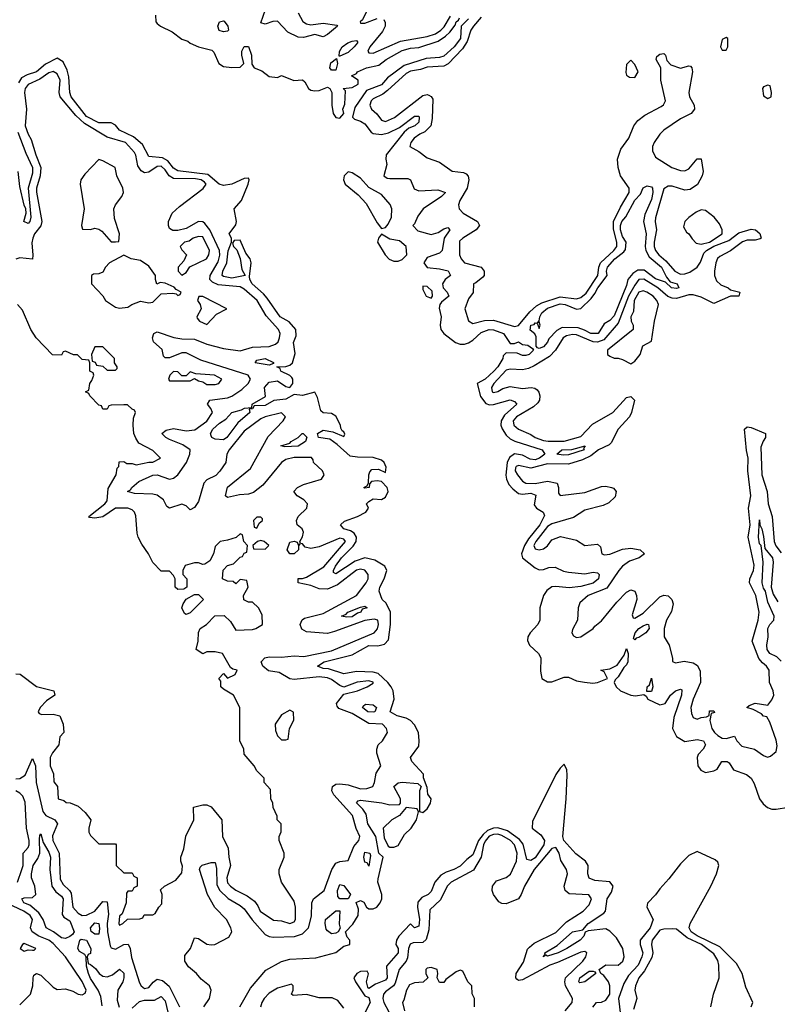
# Model space of a CAD drawing. Header units: inches. Extents: x 2601682 to 2755810, y 449311 to 584050.
# Tile 118 of 256: x 2663029 to 2666676, y 463762 to 468501. Entities that reach past the tile are written whole.
import ezdxf

# ---------------------------------------------------------------- set-up
doc = ezdxf.new("R2010")
doc.units = ezdxf.units.IN
doc.header["$MEASUREMENT"] = 0
doc.layers.add('C6466', color=7, linetype='Continuous')

msp = doc.modelspace()

# ---------------------------------------------------------------- linework, layer by layer
at = {"layer": 'C6466', "color": 2}
for points, elevation in [([(2663682, 468522), (2663684, 468490), (2663690, 468482.8), (2663706, 468470), (2663763.1, 468443.1), (2663810, 468408), (2663837.6, 468397.6), (2663850, 468388), (2663890, 468370.6), (2663954.4, 468354.4), (2663964, 468344), (2663988.2, 468290), (2664010, 468276.4), (2664049.4, 468270.6), (2664090, 468272), (2664108, 468290), (2664098, 468330), (2664098, 468350), (2664110, 468372), (2664130, 468372), (2664144.7, 468330), (2664146.4, 468286.4), (2664158, 468270), (2664195.2, 468255.2), (2664230, 468227.3), (2664270, 468222.8), (2664290, 468232), (2664348.3, 468208.3), (2664390, 468212), (2664402, 468202), (2664419.1, 468170), (2664430, 468161.6), (2664450, 468158), (2664470, 468160.7), (2664510, 468176), (2664522, 468170), (2664531.3, 468150), (2664531, 468090), (2664537.3, 468050), (2664550, 468031), (2664570, 468026.8), (2664588.7, 468050), (2664584, 468070), (2664594.6, 468094.6), (2664598, 468158), (2664586, 468170), (2664630, 468174), (2664658, 468190), (2664658, 468210), (2664626, 468230), (2664650, 468242), (2664655.3, 468250), (2664699, 468270), (2664757.4, 468282.6), (2664793.2, 468310), (2664870, 468352.6), (2664910, 468363.7), (2664950, 468366.4), (2665043, 468397), (2665078.8, 468421.2), (2665099.1, 468440.9), (2665125.3, 468474.7), (2665130, 468490.5), (2665141.5, 468498.5), (2665145.6, 468510)], 2), ([(2664370, 468534), (2664392.4, 468492.4), (2664410, 468480.7), (2664430, 468476.3), (2664490, 468483.8), (2664555.2, 468475.2), (2664558.8, 468470), (2664510, 468429.2), (2664490, 468419), (2664450, 468429), (2664394.6, 468414.6), (2664370, 468417.2), (2664320.2, 468440.2), (2664270, 468494), (2664247.7, 468492.3), (2664210, 468479), (2664190, 468486), (2664212.3, 468550)], 2), ([(2664703.7, 468550), (2664679, 468501), (2664668, 468490), (2664670, 468484.7), (2664690, 468483.8), (2664750, 468506)], 6), ([(2665190, 468505.1), (2665153.4, 468470), (2665151.3, 468410), (2665121.1, 468370), (2665070, 468325.7), (2665050, 468319.1), (2664985.9, 468314.1), (2664879.9, 468280.1), (2664799.6, 468220.4), (2664770, 468187.2), (2664699.1, 468160.9), (2664641.6, 468078.4), (2664631.1, 468031.1), (2664641.4, 468021.4), (2664670, 468012.7), (2664690, 468000.5), (2664720.2, 467960.2), (2664730, 467954), (2664770, 467948.4), (2664803.5, 467956.5), (2664857.5, 467982.5), (2664930, 468037.1), (2664950, 468036), (2664952.3, 468032.3), (2664950, 468007.3), (2664930.5, 467990), (2664901.5, 467978.5), (2664879.9, 467960.1), (2664793, 467850), (2664790.7, 467830), (2664796.8, 467803.2), (2664782, 467750), (2664798, 467738), (2664810, 467736), (2664896.7, 467736.7), (2664910.6, 467730), (2664927.5, 467687.5), (2664950, 467677.3), (2665041.4, 467681.4), (2665078, 467670), (2665058.8, 467650), (2664970.7, 467590), (2664944.7, 467555.3), (2664930, 467518), (2664922, 467510), (2664945.5, 467485.5), (2665010, 467466.8), (2665043.7, 467476.3), (2665070, 467494.8), (2665090, 467501), (2665098.8, 467490), (2665072.7, 467450), (2665062, 467390), (2665050, 467378), (2664990, 467356), (2664974.8, 467330), (2664990, 467307.7), (2665050, 467301.6), (2665091.9, 467291.9), (2665102.8, 467270), (2665077.3, 467250), (2665064, 467230), (2665066.8, 467210), (2665086.8, 467190), (2665094.8, 467170), (2665059.1, 467140.9), (2665050.7, 467130), (2665047.9, 467112.1), (2665057.1, 467070), (2665052.4, 467030), (2665056.4, 467010), (2665070.4, 466990), (2665126.6, 466946.6), (2665150, 466938.7), (2665170, 466938.7), (2665190, 466944.9), (2665210, 466958.7), (2665250, 466994.6), (2665289, 467010), (2665310, 467008.9), (2665358, 466990), (2665390, 466942), (2665410, 466942), (2665430, 466950.8), (2665450, 466938), (2665474.4, 466934.4), (2665498, 466918), (2665502, 466910), (2665482, 466890), (2665464.7, 466884.7), (2665450, 466884), (2665423.6, 466896.4), (2665370, 466898), (2665356.9, 466883.1), (2665354.8, 466870), (2665330.2, 466830), (2665311.4, 466808.6), (2665270, 466771.2), (2665230.7, 466749.3), (2665246.6, 466686.6), (2665273.5, 466653.5), (2665290, 466647.4), (2665310, 466648.9), (2665390, 466672), (2665410, 466664), (2665422, 466650), (2665362.3, 466597.7), (2665346.3, 466570), (2665344.9, 466550), (2665351.1, 466531.1), (2665370, 466501.6), (2665390, 466483.8), (2665412.6, 466472.6), (2665544, 466430), (2665557.3, 466410), (2665530.5, 466390), (2665510, 466382.5), (2665485.4, 466385.4), (2665450, 466405.1), (2665410, 466411.5), (2665386.5, 466393.5), (2665375.5, 466370), (2665369.1, 466309.1), (2665371.5, 466290), (2665383.8, 466263.8), (2665402.3, 466242.3), (2665430, 466221.1), (2665450, 466216.9), (2665490, 466222), (2665513, 466213), (2665505.1, 466165.1), (2665516, 466150), (2665548, 466130), (2665555.1, 466115.1), (2665533, 466070), (2665478.1, 466001.9), (2665458.8, 465970), (2665444.6, 465930), (2665448.5, 465910), (2665510, 465863), (2665530, 465853.4), (2665550, 465854), (2665575.6, 465864.4), (2665606, 465866), (2665646.7, 465846.7), (2665670, 465841.7), (2665750, 465834.3), (2665790, 465841.1), (2665810, 465838), (2665818, 465830), (2665815.8, 465810), (2665790, 465788.7), (2665730, 465772.2), (2665674.3, 465765.7), (2665610, 465773.6), (2665590, 465771.6), (2665566.4, 465753.6), (2665550.4, 465730), (2665532.7, 465670), (2665533, 465610), (2665522.4, 465590), (2665486, 465550), (2665474.3, 465530), (2665473.4, 465513.4), (2665482.4, 465490), (2665526, 465450), (2665537.1, 465430), (2665535.2, 465364.8), (2665543.1, 465330), (2665570, 465313.4), (2665590, 465313.7), (2665650, 465336), (2665670, 465336), (2665710, 465318.8), (2665748.4, 465311.6), (2665788.2, 465308.2), (2665810, 465311.3), (2665858, 465330), (2665842, 465362), (2665826, 465370), (2665870, 465376), (2665905.2, 465394.8), (2665938, 465442), (2665950, 465474), (2665958, 465450), (2665955.5, 465410), (2665950, 465395.3), (2665936.8, 465383.2), (2665910, 465338), (2665896, 465324), (2665891, 465310), (2665900.7, 465290), (2665920.7, 465270), (2665970, 465250.4), (2665993.1, 465246.9), (2666032.7, 465252.7), (2666044.7, 465244.7), (2666052, 465230), (2666110, 465202.8), (2666135.3, 465210), (2666161.2, 465250), (2666185.2, 465270), (2666210, 465278.8), (2666215.5, 465275.5), (2666214.4, 465250), (2666178, 465142), (2666171.8, 465090), (2666190, 465050.5), (2666230, 465027.3), (2666290, 465037.1), (2666321, 465030), (2666330.4, 465010), (2666319.1, 464990), (2666295.3, 464964.7), (2666290.3, 464949.7), (2666293.4, 464910), (2666308.1, 464888.1), (2666330, 464877.6), (2666370, 464886), (2666386.3, 464893.7), (2666409, 464930), (2666434, 464930), (2666443.6, 464923.6), (2666464.7, 464890), (2666528.2, 464868.2), (2666550, 464850.8), (2666564.7, 464824.7), (2666590, 464750.5), (2666607, 464727), (2666628.4, 464708.4), (2666650, 464701.5), (2666670, 464701.5), (2666729.7, 464710.3)], 2), ([(2664782, 468502), (2664787.7, 468487.7), (2664788, 468470), (2664776, 468444), (2664714, 468370), (2664704, 468350), (2664710, 468341), (2664730, 468339.1), (2664862.2, 468397.8), (2664990, 468420.7), (2665030, 468433.6), (2665056.8, 468450), (2665072.6, 468467.4), (2665102, 468518)], 6), ([(2665250, 468513.7), (2665213.4, 468470), (2665200.7, 468450), (2665183.4, 468396.7), (2665160, 468360), (2665091.1, 468288.9), (2665070, 468276.8), (2664990, 468272.9), (2664958.6, 468261.4), (2664910, 468252.5), (2664890, 468241.5), (2664799.8, 468160.2), (2664776.9, 468143.1), (2664730, 468120.5), (2664721.1, 468110), (2664714.9, 468090), (2664722.8, 468070), (2664748.1, 468048.1), (2664770, 468018), (2664790, 468010.8), (2664832.7, 468030), (2664970, 468135.5), (2664990, 468140.5), (2664998, 468138), (2665010, 468130.8), (2665017.7, 468117.7), (2665015.1, 468024.9), (2665008.5, 467990), (2664979.1, 467960.9), (2664954.8, 467950), (2664927.7, 467930), (2664911, 467910), (2664906.8, 467890), (2664950, 467866.8), (2664990, 467836), (2665050, 467816), (2665110, 467771.3), (2665164.9, 467764.9), (2665178.5, 467758.5), (2665187.5, 467747.5), (2665190.8, 467730), (2665183.1, 467690), (2665148.4, 467630), (2665142, 467610), (2665144, 467590), (2665164, 467570), (2665232, 467530), (2665242, 467510), (2665226, 467490), (2665162.8, 467450), (2665145.8, 467434.2), (2665145.5, 467370), (2665154, 467350), (2665170, 467330.8), (2665250.5, 467310.5), (2665264.7, 467290), (2665264.7, 467270), (2665258, 467262), (2665225.4, 467234.6), (2665214, 467230), (2665211.6, 467188.4), (2665190, 467158), (2665171, 467110), (2665190, 467052), (2665210, 467038.8), (2665266.2, 467053.8), (2665310, 467054), (2665410, 467024.9), (2665430, 467028.9), (2665484.8, 467095.2), (2665516.9, 467123.1), (2665542, 467138), (2665630, 467166.8), (2665710, 467156.9), (2665730, 467163.5), (2665755.8, 467184.2), (2665812.4, 467270), (2665816.2, 467310), (2665824.8, 467330), (2665888.7, 467390), (2665903.1, 467410), (2665904, 467430), (2665887.2, 467492.8), (2665887.2, 467530), (2665920.6, 467599.4), (2665963.1, 467670), (2665962.7, 467690), (2665921, 467750), (2665909.8, 467789.8), (2665907.1, 467830), (2665922.2, 467877.8), (2665961.1, 467930), (2665985.4, 467990), (2666004.6, 468015.4), (2666038.8, 468041.2), (2666117.4, 468082.6), (2666128.5, 468091.5), (2666137.4, 468110), (2666114.7, 468210), (2666115.1, 468270), (2666092.7, 468310), (2666096, 468324), (2666110, 468335.5), (2666130, 468338.8), (2666137.3, 468330), (2666143.8, 468303.8), (2666163.4, 468283.4), (2666210, 468267.7), (2666250, 468278.8), (2666258, 468278), (2666264.7, 468270), (2666266.8, 468250), (2666250.4, 468150), (2666252.4, 468130), (2666274.9, 468090), (2666277.1, 468070), (2666260.7, 468050), (2666210, 468024.2), (2666130, 467969.7), (2666110.3, 467950), (2666083.1, 467910), (2666074.4, 467890), (2666074.4, 467870), (2666090, 467839.1), (2666168, 467790), (2666210, 467774.6), (2666230, 467773.7), (2666250, 467782.4), (2666290, 467831.3), (2666310, 467832), (2666318.7, 467770), (2666314.9, 467750), (2666292.1, 467707.9), (2666256.5, 467683.5), (2666230, 467680.5), (2666170, 467699.2), (2666150, 467699.2), (2666130, 467687.3), (2666090, 467548), (2666087.4, 467530), (2666094.9, 467490), (2666082.3, 467430), (2666082.6, 467410), (2666089.2, 467390), (2666105.2, 467370), (2666140, 467340), (2666182, 467290), (2666210, 467276.9), (2666230, 467277.6), (2666254.9, 467285.1), (2666289.7, 467310), (2666305.8, 467334.2), (2666322.7, 467377.3), (2666334.3, 467390), (2666370, 467411.6), (2666442.2, 467437.8), (2666490, 467475.3), (2666550, 467492.7), (2666571.3, 467490), (2666592.4, 467472.4), (2666597.3, 467450), (2666593.7, 467446.3), (2666570, 467440.5), (2666530, 467439.7), (2666508.8, 467431.2), (2666450, 467388), (2666398.6, 467361.4), (2666387.8, 467352.2), (2666379.2, 467330), (2666373, 467290), (2666374.2, 467270), (2666383.8, 467243.8), (2666404.6, 467224.6), (2666439.1, 467210), (2666450, 467200.5), (2666496, 467190), (2666491, 467170), (2666450, 467169.6), (2666370, 467135.1), (2666310, 467165.7), (2666270, 467176.4), (2666250, 467176.1), (2666190, 467159.2), (2666170, 467160.3), (2666149.2, 467169.2), (2666100.4, 467210), (2666032.8, 467252.8), (2666010, 467249.8), (2665990, 467224), (2665959.1, 467170), (2665910, 467039.7), (2665840.1, 466959.9), (2665810, 466948.9), (2665790, 466950.6), (2665710, 466983.4), (2665690, 466985), (2665661, 466979.1), (2665645.2, 466970), (2665608.9, 466910), (2665579.6, 466880.4), (2665505.8, 466834.2), (2665478, 466822), (2665450, 466815.4), (2665390, 466819.1), (2665370, 466813.5), (2665310.7, 466750), (2665299.3, 466730), (2665302.8, 466710), (2665310, 466706.7), (2665330, 466710.7), (2665354.9, 466725.1), (2665390, 466735.8), (2665450, 466726.4), (2665490.7, 466730.7), (2665507.9, 466727.9), (2665519.3, 466719.3), (2665528.2, 466708.2), (2665533.4, 466690), (2665530.5, 466670), (2665523.1, 466656.9), (2665502.7, 466637.2), (2665420.4, 466590), (2665404.9, 466570), (2665408.2, 466550), (2665430, 466530.5), (2665490, 466503.8), (2665510.7, 466490), (2665550, 466475.6), (2665572.5, 466472.5), (2665650, 466472.3), (2665730, 466494.3), (2665785.7, 466554.3), (2665884.5, 466610), (2665950, 466683), (2665970, 466687.7), (2665987.7, 466670), (2665973.7, 466610), (2665964.4, 466590), (2665910.4, 466530), (2665876.3, 466463.7), (2665865.7, 466454.3), (2665814.9, 466430), (2665778.3, 466401.7), (2665738, 466382), (2665670, 466361.5), (2665570, 466363.8), (2665490, 466343.1), (2665430, 466355.6), (2665418.8, 466350), (2665416.3, 466343.7), (2665413.4, 466330), (2665425.5, 466310), (2665450, 466279.1), (2665466, 466270), (2665510, 466268.1), (2665570, 466279), (2665616, 466270), (2665623, 466250), (2665622, 466222), (2665630.8, 466210.8), (2665750, 466226), (2665830, 466254.9), (2665850, 466256), (2665878, 466250), (2665886.6, 466246.6), (2665900.7, 466230), (2665895.6, 466204.4), (2665864.6, 466175.4), (2665837, 466163), (2665750, 466139.5), (2665694.8, 466105.2), (2665590, 466075.1), (2665570, 466062), (2665512.7, 465990), (2665504.2, 465970), (2665510, 465954.8), (2665530, 465948.5), (2665550, 465954.9), (2665570, 465968.2), (2665590, 465997.1), (2665632.7, 466012.7), (2665710, 465996), (2665750, 465970.7), (2665810, 465977.3), (2665824.5, 465964.5), (2665830.7, 465930.7), (2665844.7, 465924.7), (2665870, 465928.5), (2665930, 465951.8), (2665970, 465957.4), (2666016, 465950), (2666036, 465930), (2666011.3, 465910), (2665964.8, 465895.2), (2665930.4, 465870), (2665912.4, 465850), (2665855.4, 465764.6), (2665766, 465730), (2665725.8, 465694.2), (2665717.3, 465670), (2665714, 465610), (2665690, 465566), (2665687.3, 465550), (2665694.8, 465534.8), (2665710, 465527.3), (2665730, 465531), (2665788.7, 465570), (2665797.5, 465582.5), (2665830, 465607.7), (2665902.6, 465697.4), (2665950, 465745.5), (2665970, 465757.3), (2665990, 465751), (2665998, 465730), (2665999.3, 465710), (2665976.9, 465636.9), (2665981.4, 465621.4), (2665990, 465620.7), (2666030, 465643.7), (2666110, 465723.1), (2666130, 465730.5), (2666150, 465728.2), (2666168.2, 465710), (2666174.4, 465690), (2666166.9, 465653.1), (2666143.1, 465610), (2666130.9, 465570.9), (2666130.9, 465530.9), (2666156, 465490), (2666172, 465428), (2666172, 465412), (2666186, 465406), (2666227.2, 465412.8), (2666270, 465404.9), (2666292.4, 465392.4), (2666304.8, 465364.8), (2666306.4, 465310), (2666270.4, 465230), (2666260.3, 465190), (2666262, 465162), (2666270, 465142), (2666290, 465134.8), (2666310, 465142.8), (2666335.3, 465144.7), (2666348, 465152), (2666350, 465174), (2666370, 465174), (2666374, 465166), (2666358, 465162), (2666351.6, 465128.4), (2666361.3, 465090), (2666373, 465070), (2666390, 465054.9), (2666410, 465042.4), (2666430, 465040.5), (2666470, 465052), (2666480.7, 465030), (2666504.7, 465004.7), (2666566, 464990), (2666610, 464958.8), (2666628, 464952), (2666643.1, 464956.9), (2666670, 464978), (2666674.9, 465005.1), (2666670, 465033.2), (2666639.5, 465119.5), (2666624.7, 465144.7), (2666610, 465149.2), (2666600.2, 465160.2), (2666560.2, 465180.2), (2666528.7, 465190), (2666540.4, 465199.6), (2666570, 465211), (2666630, 465202), (2666650, 465226.8), (2666658.3, 465250), (2666656.4, 465270), (2666638.9, 465310), (2666636.9, 465370), (2666623.7, 465390), (2666604.6, 465404.6), (2666586.6, 465426.6), (2666554, 465510), (2666583.6, 465610), (2666587.8, 465650), (2666572, 465730), (2666542.6, 465790), (2666544, 465810), (2666561, 465850), (2666564.9, 465875.1), (2666535.1, 466010), (2666544.8, 466070), (2666537.3, 466150), (2666547.7, 466210), (2666534, 466330), (2666535.8, 466390), (2666527.7, 466427.7), (2666517.2, 466530), (2666530, 466540.7), (2666550, 466538), (2666618.8, 466510), (2666619.1, 466490), (2666607, 466473), (2666595.8, 466444.2), (2666601.1, 466310), (2666626.5, 466230), (2666631.6, 466170), (2666651.7, 466110), (2666660.2, 465990), (2666668.6, 465968.6), (2666694.8, 465934.8)], 6), ([(2664089, 463750), (2664140.5, 463839.5), (2664213.3, 463926.7), (2664290, 463968), (2664330, 463979.1), (2664454.5, 463985.5), (2664550, 464011), (2664590, 464041), (2664618, 464050), (2664618, 464070), (2664604.7, 464084.7), (2664598, 464110), (2664632.7, 464147.3), (2664659, 464190), (2664660.4, 464220.4), (2664648, 464252), (2664670, 464262), (2664686, 464254), (2664698, 464230), (2664710, 464221), (2664730, 464221), (2664748, 464230), (2664764, 464250), (2664772.7, 464270), (2664772.7, 464290), (2664753.2, 464350), (2664754, 464366), (2664778, 464470), (2664758, 464490), (2664743.7, 464570), (2664705.1, 464630), (2664696.6, 464676.6), (2664680.5, 464700.5), (2664650, 464732), (2664659, 464741), (2664670, 464744), (2664771.5, 464731.5), (2664810, 464721.6), (2664856.5, 464723.5), (2664862, 464730), (2664862.7, 464750), (2664829.6, 464810), (2664850, 464827.3), (2664869.7, 464830.3), (2664944.7, 464824.7), (2664962, 464810), (2664954, 464790), (2664954, 464690), (2664970, 464684.7), (2664990, 464702.8), (2665006, 464730), (2665009, 464750), (2664994, 464774), (2664990, 464806), (2664972.5, 464852.5), (2664972, 464870), (2664916, 464930), (2664909.6, 464950), (2664950, 465004.7), (2664952.6, 465030), (2664948.5, 465070), (2664930, 465107.3), (2664910, 465127.8), (2664890, 465139.7), (2664845.2, 465150), (2664812.7, 465170), (2664831.5, 465230), (2664826, 465270), (2664816.9, 465290), (2664800.5, 465310), (2664754.1, 465354.1), (2664730, 465361.1), (2664650, 465364), (2664590, 465352), (2664515.8, 465375.8), (2664490, 465377.6), (2664462, 465390), (2664494, 465410), (2664630, 465444), (2664710, 465488.4), (2664752.6, 465487.4), (2664784.4, 465495.6), (2664803.6, 465516.4), (2664813.7, 465590), (2664814, 465650), (2664793.1, 465693.1), (2664774, 465710), (2664759, 465750), (2664762.7, 465770), (2664782.9, 465810), (2664796.2, 465850), (2664786.6, 465870), (2664738.8, 465898.8), (2664690, 465911.3), (2664644.5, 465895.5), (2664550, 465833.2), (2664540.1, 465840.1), (2664539.5, 465850), (2664548.4, 465870), (2664578.3, 465910), (2664633.6, 465966.4), (2664648.5, 465990), (2664649.7, 466010), (2664638.4, 466030), (2664620.6, 466040.6), (2664588.7, 466050), (2664574, 466070), (2664592.3, 466087.7), (2664655.3, 466110), (2664695.3, 466130), (2664708, 466150), (2664698, 466170), (2664710, 466182), (2664730, 466194), (2664770, 466191.3), (2664790, 466202), (2664802, 466230), (2664798, 466250), (2664770, 466278), (2664750, 466282), (2664722, 466278), (2664712.7, 466267.3), (2664711.1, 466248.9), (2664690, 466246), (2664686, 466250), (2664702, 466258), (2664708.4, 466271.6), (2664709.1, 466310.9), (2664714.6, 466325.4), (2664724.7, 466335.3), (2664756.9, 466336.9), (2664790, 466322), (2664793.2, 466346.8), (2664784, 466370), (2664770, 466381.2), (2664730, 466394.5), (2664654.6, 466394.6), (2664620.4, 466400.4), (2664556.5, 466456.5), (2664521.2, 466481.2), (2664468, 466490), (2664462, 466510), (2664490, 466526), (2664536.9, 466516.9), (2664590, 466494), (2664594.6, 466505.4), (2664590, 466518), (2664582, 466522), (2664574.6, 466534.6), (2664573.2, 466550), (2664550, 466592.7), (2664530, 466605.2), (2664490, 466608), (2664479, 466619), (2664462, 466682), (2664450, 466708), (2664390, 466692), (2664350, 466697.2), (2664310, 466674.5), (2664252.1, 466667.9), (2664210, 466644.5), (2664158, 466642), (2664150, 466628.7), (2664134, 466626), (2664136, 466610), (2664079.3, 466560.7), (2664026.8, 466490), (2664010, 466478), (2663970, 466481.6), (2663953.2, 466490), (2663950, 466498), (2663947.8, 466510), (2663958.4, 466530), (2663990, 466558.4), (2664021.6, 466578.4), (2664050, 466610.5), (2664097.2, 466622.8), (2664111.3, 466631.3), (2664146, 466634), (2664148, 466650), (2664212.9, 466687.1), (2664206.6, 466730), (2664230, 466756), (2664270, 466762), (2664310, 466736), (2664330, 466731.3), (2664344, 466750), (2664344, 466770), (2664339.3, 466779.3), (2664330, 466788.7), (2664286, 466810), (2664282, 466822), (2664266, 466830), (2664310, 466831.3), (2664330, 466838), (2664342, 466850), (2664354.6, 466894.6), (2664347.2, 466947.2), (2664360.1, 466979.9), (2664357.6, 467010), (2664326.5, 467046.5), (2664282.9, 467070), (2664220.6, 467160.6), (2664202.2, 467182.2), (2664147.3, 467230), (2664137.2, 467250), (2664135.3, 467264.7), (2664143.7, 467330), (2664138, 467350), (2664118, 467378), (2664090, 467439), (2664062, 467438), (2664054, 467426), (2664058, 467410), (2664073.7, 467393.7), (2664090.8, 467350.8), (2664098, 467298), (2664114, 467270), (2664050, 467256.9), (2664010, 467264.7), (2664002.9, 467270), (2664006.6, 467290), (2664025.7, 467330), (2664032.3, 467387.7), (2664048, 467430), (2664048, 467450), (2664038, 467470), (2664070, 467514), (2664072.7, 467530), (2664061.2, 467590), (2664096.2, 467630), (2664128.7, 467708.7), (2664133.2, 467730), (2664130, 467738), (2664110, 467737.2), (2664050, 467709.4), (2664010, 467703.7), (2663989.7, 467709.7), (2663935.4, 467755.4), (2663790, 467774), (2663770, 467786.9), (2663741.6, 467821.6), (2663716, 467836), (2663650, 467842.7), (2663620.9, 467900.9), (2663577.4, 467937.4), (2663509.3, 467970), (2663490, 467992.7), (2663470, 468005.2), (2663410, 468005.1), (2663350, 468035.1), (2663276.9, 468130), (2663269.8, 468150), (2663266.2, 468226.2), (2663257.4, 468257.4), (2663238, 468298), (2663210, 468315.1), (2663153.5, 468286.5), (2663110, 468249.8), (2663064.2, 468235.8), (2663038.3, 468221.7), (2663023, 468197)], 2), ([(2663915.8, 463750), (2663942, 463790), (2663951.1, 463830), (2663942.9, 463850), (2663902.4, 463882.4), (2663880.5, 463910), (2663842, 463942), (2663824.7, 463970), (2663824, 463996), (2663851.6, 464030), (2663870, 464081), (2663890, 464078), (2663930, 464052), (2663950, 464047.8), (2663968, 464050), (2664035.8, 464084.2), (2664049.6, 464110), (2664045.4, 464130), (2664024, 464170), (2663967.6, 464227.6), (2663932.6, 464290), (2663894.5, 464410), (2663898, 464422), (2663907.7, 464432.3), (2663950, 464444.9), (2663970, 464444.7), (2663975.8, 464415.8), (2663978.2, 464338.2), (2663991, 464311), (2664031.7, 464271.7), (2664090, 464237.8), (2664110, 464221.1), (2664148.3, 464168.3), (2664210, 464098), (2664230, 464087.6), (2664250, 464084.4), (2664352.1, 464087.9), (2664390, 464100.3), (2664419.7, 464130), (2664434.1, 464185.9), (2664434.7, 464250), (2664442.9, 464270), (2664495.1, 464310), (2664531.2, 464410), (2664550, 464440.5), (2664570, 464448.5), (2664610, 464454), (2664638, 464522), (2664662, 464550), (2664667, 464570), (2664648.2, 464608.2), (2664631.3, 464670), (2664540.7, 464770), (2664531.8, 464790), (2664535.1, 464810), (2664550, 464821.6), (2664570, 464823.7), (2664610, 464817.4), (2664670, 464799.5), (2664699.3, 464800.7), (2664728.7, 464810), (2664737.2, 464830), (2664745.6, 464874.4), (2664768, 464910), (2664748.7, 464970), (2664748.7, 464990), (2664755.3, 465010), (2664775.3, 465030), (2664799, 465070), (2664794, 465090), (2664775.3, 465110), (2664710, 465112.6), (2664630, 465161.5), (2664565.6, 465185.6), (2664556.5, 465196.5), (2664553.2, 465210), (2664590, 465254.8), (2664655.3, 465270), (2664702, 465290), (2664730, 465306.8), (2664730, 465312), (2664710, 465318), (2664653.1, 465313.1), (2664590, 465289), (2664570, 465295.6), (2664530, 465325.4), (2664510, 465333.6), (2664470, 465338.4), (2664350, 465325.7), (2664330, 465328.2), (2664278.3, 465358.3), (2664226.4, 465366.4), (2664198.7, 465390), (2664191.8, 465410), (2664209.2, 465430), (2664230, 465434.9), (2664290, 465433.1), (2664350, 465439.6), (2664396.3, 465436.3), (2664530, 465462.6), (2664735.1, 465550), (2664751, 465569), (2664755.6, 465590), (2664752.3, 465610), (2664735.1, 465615.1), (2664690, 465609.7), (2664544.4, 465555.5), (2664510, 465547.2), (2664410, 465554.3), (2664387.3, 465567.3), (2664378.4, 465590), (2664387.9, 465612.1), (2664399.3, 465620.7), (2664490, 465642.8), (2664649.6, 465730), (2664696.3, 465790), (2664705.6, 465810), (2664707, 465830), (2664690, 465851.6), (2664670, 465856.9), (2664650, 465852.1), (2664559.1, 465780.9), (2664510, 465760.4), (2664470, 465761.7), (2664430, 465778.4), (2664369.3, 465790), (2664370, 465810.7), (2664390, 465810.8), (2664410, 465817.3), (2664493.3, 465866.7), (2664597.4, 465990), (2664590, 466000.7), (2664570, 466005.4), (2664470, 465964.2), (2664430, 465955.4), (2664402.4, 465962.4), (2664390, 465978), (2664380.4, 465980.4), (2664378, 465990), (2664390, 466012), (2664394.8, 466034.8), (2664388.7, 466050), (2664364, 466070), (2664360.7, 466090), (2664369.6, 466110), (2664411.5, 466150), (2664414.7, 466170), (2664396.2, 466190), (2664364, 466210), (2664349.3, 466230), (2664366.6, 466250), (2664395.5, 466264.5), (2664481.2, 466290), (2664494.5, 466310), (2664486, 466330), (2664444, 466370), (2664442, 466382), (2664433.6, 466393.6), (2664350, 466394.5), (2664310, 466384), (2664288.9, 466370), (2664199.6, 466260.4), (2664154.6, 466225.4), (2664130, 466217.2), (2664086.7, 466213.3), (2664030, 466200.9), (2664019.3, 466210), (2664029.8, 466250.2), (2664139.3, 466340.7), (2664225.8, 466494.2), (2664297.2, 466570), (2664309, 466590), (2664290, 466609), (2664211.3, 466590), (2664190, 466580.5), (2664110, 466520.5), (2664037.6, 466430), (2664025.5, 466410), (2664021.6, 466370), (2663992.1, 466327.9), (2663973, 466307), (2663930, 466286.6), (2663915.6, 466270), (2663890, 466181.2), (2663870, 466152.7), (2663850, 466142), (2663830, 466161.2), (2663810, 466169.4), (2663749.4, 466149.4), (2663737.5, 466157.5), (2663721.3, 466190), (2663690, 466212.4), (2663670, 466217.7), (2663581.2, 466221.2), (2663548.7, 466230), (2663562, 466238), (2663569.2, 466250), (2663601.8, 466278.2), (2663670, 466308.9), (2663691, 466310), (2663750, 466290.2), (2663770, 466294.9), (2663789.7, 466310), (2663832.4, 466370), (2663848, 466410), (2663849.4, 466430), (2663814.5, 466454.5), (2663750, 466479.6), (2663732.7, 466490), (2663714, 466510), (2663734.5, 466525.5), (2663770, 466533.7), (2663830, 466522.6), (2663872.7, 466527.3), (2663930, 466568.7), (2663957, 466610), (2663949.6, 466629.6), (2663933.2, 466650), (2663944, 466670), (2664030, 466681.1), (2664050, 466688.8), (2664098.6, 466721.4), (2664129.5, 466750), (2664139.5, 466770), (2664129, 466790), (2663901.5, 466861.5), (2663830, 466896.8), (2663810, 466896.8), (2663750, 466873.3), (2663730, 466873.2), (2663721.2, 466881.2), (2663714.3, 466914.3), (2663672.3, 466950), (2663667.6, 466970), (2663674, 466990), (2663690, 466999.1), (2663771.3, 466971.3), (2663810, 466964.4), (2663870, 466963.6), (2663930, 466939.6), (2664010, 466918.8), (2664090, 466907.6), (2664150, 466924.2), (2664230, 466927.6), (2664260.1, 466939.9), (2664273.6, 466950), (2664279.6, 466970), (2664282, 466990), (2664274.5, 467010), (2664215.8, 467075.8), (2664172.4, 467150), (2664110, 467203.5), (2664090, 467215.5), (2663985.1, 467225.1), (2663957.3, 467237.3), (2663944.2, 467250), (2663945.7, 467270), (2663984.5, 467335.5), (2663992, 467368), (2663991.5, 467390), (2663944.8, 467490), (2663920.6, 467520.6), (2663910, 467528), (2663890, 467529.7), (2663830, 467495.3), (2663790, 467485.7), (2663766.3, 467486.3), (2663750, 467495.3), (2663745.1, 467510), (2663746, 467530), (2663763.5, 467570), (2663797.5, 467602.5), (2663912.3, 467687.7), (2663927.1, 467710), (2663919.1, 467719.1), (2663902.7, 467730), (2663874.9, 467734.9), (2663770, 467736.8), (2663748.8, 467748.8), (2663730, 467777.6), (2663710, 467796.4), (2663690, 467794.7), (2663650, 467766.3), (2663630, 467764.2), (2663613.3, 467773.3), (2663597.6, 467797.6), (2663588.5, 467848.4), (2663581.8, 467861.8), (2663538.7, 467910), (2663450, 467935.6), (2663341.2, 468001.2), (2663299.4, 468039.4), (2663223.7, 468130), (2663219.6, 468150), (2663223.1, 468210), (2663210, 468240.7), (2663190, 468252.1), (2663170, 468245.4), (2663125.7, 468214.3), (2663070, 468189.6), (2663055.6, 468170), (2663052.9, 468150), (2663061.5, 468070), (2663056.1, 467990), (2663069.1, 467950), (2663084.2, 467924.2), (2663106.2, 467850), (2663130.3, 467790), (2663127.3, 467750), (2663109.3, 467690), (2663109.3, 467670.7), (2663136, 467530), (2663131.3, 467508.7), (2663100.3, 467470), (2663091.7, 467450), (2663087.4, 467427.4), (2663092.4, 467367.6), (2663090, 467349), (2663030, 467355.1), (2663010, 467347.8)], 6), ([(2663020.2, 467960.2), (2663058.2, 467858.2), (2663091.1, 467790), (2663090, 467762), (2663070.2, 467690), (2663082, 467550), (2663078, 467530), (2663070, 467519.3), (2663049.7, 467529.7), (2663060.9, 467570), (2663059.3, 467590), (2663050, 467608.7), (2663030, 467698), (2663021.1, 467770)], 2), ([(2663010, 465352), (2663030.9, 465350.9), (2663110, 465291.3), (2663194, 465270), (2663198, 465250), (2663157.3, 465222.7), (2663126.8, 465190), (2663118, 465170), (2663122, 465162), (2663136, 465156), (2663190, 465158.8), (2663222, 465150), (2663238, 465110), (2663242, 465070), (2663222, 465050), (2663218, 465010), (2663187.5, 464972.5), (2663176, 464950), (2663176, 464910), (2663191.1, 464871.1), (2663192.7, 464832.7), (2663211.3, 464810), (2663214, 464750), (2663242, 464742), (2663252.7, 464732.7), (2663271.6, 464731.6), (2663310, 464716), (2663344.5, 464684.5), (2663371.3, 464650), (2663362, 464610), (2663362, 464590), (2663370, 464574), (2663410, 464534), (2663490, 464534), (2663494, 464530), (2663494, 464430), (2663530, 464394), (2663570, 464394), (2663578, 464378), (2663594, 464370), (2663594, 464330), (2663578, 464322), (2663570, 464306), (2663550, 464306), (2663543.6, 464296.4), (2663542, 464250), (2663522, 464198), (2663510, 464186), (2663506, 464150), (2663510, 464142), (2663526, 464150), (2663548, 464172), (2663607.3, 464172.7), (2663622, 464178), (2663628, 464192), (2663670, 464192), (2663680.4, 464199.6), (2663698, 464230), (2663714, 464246), (2663715.3, 464290), (2663707.3, 464312.7), (2663726, 464330), (2663780.4, 464359.6), (2663810, 464394), (2663812.7, 464427.3), (2663804, 464450), (2663804, 464470), (2663819, 464510), (2663828.4, 464571.6), (2663868, 464650), (2663866, 464710), (2663910, 464722), (2663930, 464722), (2663950, 464712), (2664002, 464650), (2664005.5, 464570), (2664032.8, 464512.8), (2664035.5, 464470), (2664044, 464430), (2664026.7, 464370), (2664030, 464346.8), (2664044, 464330), (2664070, 464311), (2664124.1, 464284.1), (2664158.5, 464258.5), (2664176, 464236), (2664186, 464210), (2664250, 464166), (2664290, 464162.8), (2664330, 464151), (2664350, 464158), (2664356, 464170), (2664356, 464230), (2664350, 464258), (2664289.1, 464349.1), (2664278, 464390), (2664278, 464410), (2664302, 464470), (2664302, 464490), (2664278, 464550), (2664278, 464570), (2664287.3, 464592.7), (2664288, 464630), (2664269.1, 464649.1), (2664268, 464668), (2664248.4, 464708.4), (2664248, 464730), (2664238, 464750), (2664236.4, 464796.4), (2664206, 464830), (2664206, 464850), (2664170, 464886), (2664158, 464910), (2664110, 464966), (2664108, 464990), (2664088.7, 465030), (2664088, 465190), (2664058, 465250), (2664010, 465278), (2663998, 465290), (2663996.4, 465316.4), (2663988, 465330), (2664010, 465354), (2664030, 465332), (2664066, 465350), (2664075.3, 465370), (2664054.6, 465374.6), (2664043.1, 465383.1), (2664006, 465450), (2663970, 465458), (2663930, 465458), (2663910, 465449), (2663878, 465470), (2663888.7, 465510), (2663888.9, 465551.1), (2663898, 465570), (2663928, 465590), (2663968.4, 465631.6), (2664012.7, 465632.7), (2664043.6, 465603.6), (2664070, 465562), (2664150, 465566), (2664166, 465570), (2664198, 465590), (2664196.4, 465636.4), (2664178, 465670), (2664150, 465698), (2664130, 465698), (2664108.4, 465708.4), (2664106, 465730), (2664128, 465770), (2664122, 465802), (2664090, 465806), (2664070, 465786), (2664056.4, 465796.4), (2664030, 465798), (2664006, 465810), (2664008.9, 465851.1), (2664030, 465874), (2664058, 465882), (2664090, 465914), (2664102, 465918), (2664110, 465934), (2664122, 465938), (2664126, 465970), (2664108, 465990), (2664102, 466022), (2664090, 466026), (2664071.3, 466008.7), (2664030, 465995.3), (2663994, 465990), (2663970, 465966), (2663962, 465930), (2663943.6, 465896.4), (2663919.6, 465880.4), (2663910, 465878), (2663890, 465886), (2663870, 465886), (2663825.4, 465874.6), (2663814, 465850), (2663814, 465830), (2663834, 465810), (2663834, 465770), (2663819.6, 465760.4), (2663790, 465758), (2663778, 465770), (2663778, 465810), (2663770, 465826), (2663750, 465846), (2663710, 465846), (2663669.1, 465889.1), (2663648.7, 465930), (2663616.5, 465976.5), (2663599, 466010), (2663594, 466030), (2663587.3, 466112.7), (2663582, 466130), (2663570, 466142), (2663549.2, 466149.2), (2663490, 466149.3), (2663430, 466107.6), (2663390, 466101.2), (2663365.6, 466105.6), (2663362, 466110), (2663439, 466170), (2663450, 466184.7), (2663455.3, 466244.7), (2663494, 466310), (2663498, 466342), (2663506, 466350), (2663507.3, 466372.7), (2663530, 466374), (2663545.4, 466365.4), (2663570, 466364.7), (2663590, 466358), (2663650, 466372), (2663670, 466372), (2663706, 466390), (2663670, 466428), (2663602, 466462), (2663587.3, 466487.3), (2663578, 466510), (2663575.3, 466550), (2663576.4, 466583.6), (2663586, 466610), (2663582, 466622), (2663570, 466626), (2663547.3, 466647.3), (2663530, 466648), (2663470, 466646), (2663458, 466642), (2663450, 466626), (2663430, 466626), (2663422, 466642), (2663410, 466646), (2663366, 466690), (2663362, 466702), (2663346, 466710), (2663362, 466718), (2663366, 466750), (2663376.4, 466763.6), (2663386, 466790), (2663382, 466802), (2663366, 466810), (2663366, 466850), (2663362, 466862), (2663330, 466866), (2663307.3, 466887.3), (2663288.4, 466888.4), (2663250, 466906), (2663238, 466902), (2663230, 466886), (2663187.3, 466887.3), (2663108, 466970), (2663082, 467010), (2663043.1, 467103.1), (2663018, 467130)], 10), ([(2666693.6, 465413.6), (2666674, 465434), (2666639.3, 465450), (2666626.6, 465470), (2666624.7, 465490), (2666631.8, 465530), (2666629.8, 465570.2), (2666639.5, 465590), (2666659, 465610), (2666661.2, 465630), (2666630, 465698), (2666619.3, 465750), (2666610, 465764), (2666603.6, 465790), (2666608.5, 465890), (2666598, 465970), (2666590, 465978), (2666585.6, 466010), (2666590, 466094), (2666592, 466070), (2666602, 466050), (2666610, 466014), (2666616.4, 465956.4), (2666652, 465910), (2666656.5, 465890), (2666646.8, 465770), (2666656.1, 465736.1), (2666678.8, 465698.8)], 2), ([(2663010, 464846.7), (2663030, 464848.7), (2663055.3, 464864.7), (2663090, 464944.7), (2663104.9, 464910), (2663108.9, 464830), (2663139.6, 464690), (2663155.5, 464670), (2663198.8, 464650), (2663210.6, 464630), (2663187.1, 464572.9), (2663189.3, 464550), (2663219.7, 464490), (2663224.6, 464364.6), (2663237.7, 464337.7), (2663268.8, 464310), (2663276.8, 464296.8), (2663284.7, 464230), (2663310, 464200.3), (2663330, 464188.5), (2663350, 464190.3), (2663390, 464210.4), (2663430, 464256.3), (2663450, 464254.8), (2663455.8, 464195.8), (2663450.2, 464150), (2663451, 464110), (2663464, 464044), (2663470, 464033), (2663490, 464027), (2663530, 464050.4), (2663551.7, 464051.7), (2663560.3, 464030), (2663567.1, 463987.1), (2663605.4, 463865.4), (2663613, 463850), (2663630, 463837.6), (2663650, 463842.4), (2663671, 463869), (2663690, 463882.4), (2663716.9, 463876.9), (2663748.5, 463848.5), (2663797.6, 463750)], 6), ([(2665788, 463748), (2665806, 463770), (2665830, 463772), (2665850, 463782), (2665868.9, 463811.1), (2665869.3, 463850), (2665862.7, 463870), (2665840.1, 463900.1), (2665826, 463910), (2665818, 463930), (2665850, 463951.3), (2665910, 463950.8), (2665932.3, 463970), (2665938, 463990), (2665932.7, 464030), (2665901.5, 464081.5), (2665870, 464114), (2665850, 464125.2), (2665764.7, 464115.3), (2665750.7, 464109.3), (2665744, 464090), (2665727.3, 464070), (2665662, 464030), (2665621, 464010), (2665570, 463994), (2665562, 463998), (2665548, 463990), (2665559, 464001), (2665557.2, 464010), (2665615.6, 464044.4), (2665689.4, 464110), (2665739, 464121), (2665766, 464150), (2665840.2, 464199.8), (2665849.4, 464210.6), (2665857, 464270), (2665878.3, 464301.7), (2665886, 464330), (2665870, 464351.3), (2665797.2, 464357.2), (2665769.6, 464369.6), (2665763.7, 464390), (2665765.1, 464430), (2665751.8, 464450), (2665705.6, 464485.6), (2665647.7, 464550), (2665643.1, 464570), (2665659.7, 464750), (2665664, 464864), (2665662, 464890), (2665650, 464918), (2665630, 464898), (2665610, 464868), (2665498, 464642), (2665496, 464610), (2665538, 464578), (2665554.7, 464550), (2665552.1, 464530), (2665510, 464466.4), (2665490, 464453.7), (2665470, 464458), (2665452.8, 464532.8), (2665435.6, 464555.6), (2665377, 464597), (2665330, 464611.8), (2665310, 464609.9), (2665281.5, 464598.5), (2665260.1, 464579.9), (2665237.1, 464550), (2665210, 464480.5), (2665180.6, 464459.4), (2665150, 464426.3), (2665118.8, 464410), (2665081.7, 464398.3), (2665056.7, 464383.3), (2665026.8, 464350), (2665010, 464304), (2664996, 464290), (2664964.9, 464275.1), (2664946.1, 464253.9), (2664943.1, 464230), (2664953.7, 464170), (2664950, 464138), (2664930, 464129.2), (2664910, 464148.7), (2664853.4, 464090), (2664842.8, 464070), (2664838.8, 464050), (2664850.4, 464030), (2664850.4, 464010), (2664795.3, 463944.7), (2664798.4, 463890), (2664790, 463878), (2664741.6, 463858.4), (2664710, 463838), (2664704, 463844), (2664699, 463870), (2664708, 463908), (2664702, 463922), (2664670, 463919), (2664652, 463910), (2664638, 463890), (2664646, 463870), (2664690, 463802), (2664710, 463794), (2664716, 463770), (2664665.5, 463674.5)], 2), ([(2663018, 464350), (2663039.8, 464410), (2663045.1, 464430), (2663045.1, 464490), (2663070, 464517.3), (2663074, 464530), (2663074.6, 464550), (2663061.1, 464610), (2663055.6, 464735.5), (2663043.8, 464763.8), (2663030, 464777.7), (2663010, 464788.7)], 6), ([(2665655.4, 463730), (2665687.8, 463770), (2665689.6, 463790), (2665656.4, 463850), (2665652.6, 463870), (2665656.3, 463890), (2665739.6, 463970), (2665754, 463990), (2665759, 464010), (2665750, 464016), (2665730, 464013), (2665617.7, 463962.3), (2665580.5, 463950), (2665450, 463878.9), (2665430, 463877), (2665422.3, 463882.3), (2665417, 463890), (2665418.7, 463910), (2665454.7, 463965.3), (2665473.3, 464026.7), (2665482.7, 464037.3), (2665504.7, 464055.3), (2665610, 464107), (2665660.9, 464159.1), (2665741.2, 464210), (2665770, 464241), (2665781.2, 464270), (2665769.2, 464289.2), (2665673.6, 464293.6), (2665655.3, 464310), (2665649.2, 464330), (2665665.2, 464390), (2665661.2, 464410), (2665634.5, 464454.5), (2665626, 464490), (2665610, 464516), (2665590, 464512.3), (2665505.7, 464410), (2665458.9, 464330), (2665443.2, 464290), (2665430.2, 464269.8), (2665370, 464244.7), (2665350, 464247.3), (2665335.8, 464255.8), (2665309.4, 464290), (2665303, 464310), (2665305.1, 464330), (2665324, 464356), (2665370, 464372.9), (2665391.4, 464388.6), (2665420.4, 464450), (2665423.5, 464490), (2665411, 464530), (2665391.1, 464550), (2665350, 464575), (2665330, 464580.7), (2665310, 464579.4), (2665289.6, 464570.4), (2665270, 464547.6), (2665261.6, 464530), (2665250.2, 464469.8), (2665212.7, 464407.3), (2665105.5, 464350), (2665086.4, 464330), (2665055, 464265), (2665004, 464216), (2664999.2, 464120.8), (2664985.8, 464074.2), (2664970, 464059.7), (2664922.8, 464057.2), (2664908.4, 464051.6), (2664900.7, 464030), (2664895.1, 463984.9), (2664888.9, 463970), (2664855.6, 463930), (2664837, 463863), (2664828.9, 463850), (2664790, 463822.4), (2664780.9, 463810), (2664777.3, 463790), (2664781.5, 463770), (2664805.9, 463725.9)], 6), ([(2666549.2, 463750), (2666558, 463770), (2666523.7, 463843.7), (2666506, 463910), (2666478.6, 463958.6), (2666398.9, 464038.9), (2666290, 464090.8), (2666260.4, 464110), (2666251, 464130), (2666256, 464150), (2666355.1, 464330), (2666382.7, 464390), (2666394, 464430), (2666390, 464446), (2666376.4, 464456.4), (2666290, 464498), (2666250, 464478), (2666210, 464438), (2666154.4, 464365.6), (2666110, 464318), (2666090, 464288), (2666050.8, 464249.2), (2666048.2, 464230), (2666077.7, 464170), (2666063.6, 464130), (2666015.3, 464070), (2666015.8, 464050), (2666027.7, 464010), (2666023.8, 463990), (2666006.7, 463950), (2665960.2, 463899.8), (2665937.6, 463862.4), (2665910.8, 463789.2), (2665921, 463710)], 2), ([(2663030, 463758.7), (2663081.3, 463810), (2663092, 463850), (2663093.6, 463890), (2663097.5, 463902.5), (2663110, 463910.4), (2663130, 463902.4), (2663190, 463843.7), (2663210, 463833.7), (2663250, 463835.8), (2663284.5, 463824.5), (2663310, 463810.4), (2663330, 463807.2), (2663344.1, 463815.9), (2663349.4, 463830), (2663330, 463872.3), (2663249.7, 463990), (2663190, 464055.1), (2663169.6, 464070), (2663120.7, 464090), (2663089.6, 464110), (2663080.5, 464130), (2663090.9, 464170), (2663079.8, 464190), (2663049.6, 464210), (2662970, 464246.4)], 6), ([(2666355.3, 463750), (2666368.7, 463810), (2666395.3, 463890), (2666394.5, 463950), (2666390, 463973.2), (2666370, 464004.5), (2666311.1, 464050), (2666241.2, 464081.2), (2666190, 464122.9), (2666170, 464124.5), (2666130, 464123.7), (2666110, 464118.4), (2666072.7, 464070), (2666070.4, 464050), (2666076.5, 464010), (2666072.2, 463987.8), (2666036.8, 463923.2), (2666009, 463890), (2665992.4, 463850), (2665990.4, 463830), (2665999.5, 463790), (2665984, 463736)], 6), ([(2663425.2, 463754.8), (2663419.1, 463799.1), (2663406.3, 463830), (2663370, 463886.6), (2663360.5, 463910), (2663350, 463946), (2663348.4, 463988.4), (2663342, 464002), (2663316.4, 464016.4), (2663308.7, 464030), (2663318, 464070), (2663325.2, 464074.8), (2663350.7, 464070.7), (2663371, 464030), (2663370, 464006), (2663358, 464002), (2663354, 463990), (2663358, 463958), (2663370, 463954), (2663394.6, 463934.6), (2663411, 463910), (2663430, 463897.3), (2663450, 463894.8), (2663476, 463904), (2663510, 463931), (2663530, 463912), (2663530.7, 463889.3), (2663524.7, 463870), (2663501, 463830), (2663498, 463782), (2663507.9, 463747.9)], 2), ([(2665218, 463750), (2665218, 463790), (2665207.3, 463812.7), (2665206, 463850), (2665186, 463870), (2665162, 463922), (2665150, 463926), (2665130, 463918), (2665079.6, 463880.4), (2665070, 463866), (2665050, 463866), (2665038, 463890), (2665042, 463910), (2665038, 463930), (2665010, 463939), (2664990, 463935.3), (2664984.7, 463930), (2664984.7, 463910), (2664994, 463890), (2664971.1, 463868.9), (2664930, 463865.2), (2664905.2, 463854.8), (2664891, 463830), (2664878.8, 463781.2), (2664872, 463770), (2664882, 463730)], 10), ([(2664590, 463744), (2664560.2, 463780.2), (2664532.7, 463792.7), (2664470, 463792.7), (2664409.6, 463809.6), (2664344.7, 463804.7), (2664338, 463810), (2664346, 463830), (2664346, 463850), (2664338, 463858), (2664270, 463839.3), (2664230, 463815.1), (2664205.5, 463790), (2664194, 463770), (2664188.2, 463748.2)], 2), ([(2663570, 463742.8), (2663605.4, 463774.6), (2663630, 463781.3), (2663678, 463782), (2663710, 463798.8), (2663730, 463778), (2663754.8, 463670)], 2)]:
    msp.add_lwpolyline(points, dxfattribs=dict(at, elevation=elevation))
for points, elevation in [([(2664010, 468442), (2663989.5, 468449.5), (2663982.7, 468470), (2663990, 468491), (2664010, 468496), (2664013.2, 468493.2), (2664031.3, 468470), (2664034, 468450), (2664030, 468446)], 2), ([(2664566, 468326), (2664568, 468348), (2664581.2, 468370), (2664609.2, 468390), (2664630, 468398.4), (2664650, 468401), (2664655.2, 468395.2), (2664655.5, 468390), (2664639.1, 468370), (2664610, 468343.7), (2664570, 468326)], 2), ([(2666430, 468415.3), (2666410, 468406), (2666402, 468370), (2666410, 468354), (2666430, 468354), (2666438, 468370), (2666438, 468410)], 10), ([(2664530, 468258), (2664522, 468270), (2664526.3, 468293.7), (2664554, 468314), (2664558, 468290), (2664550, 468258)], 2), ([(2665970, 468306), (2665950, 468286), (2665946.4, 468246.4), (2665950, 468234), (2665963.6, 468223.6), (2665990, 468222), (2666006, 468250), (2665990, 468286)], 10), ([(2666630, 468186), (2666610, 468178), (2666604.7, 468170), (2666610, 468134), (2666630, 468122), (2666646, 468130), (2666648, 468150), (2666642, 468182)], 10), ([(2663410, 467828), (2663342.5, 467757.5), (2663324, 467730), (2663320.7, 467710), (2663339.1, 467590), (2663326, 467510), (2663332, 467492), (2663370, 467491.3), (2663390, 467498), (2663410, 467492), (2663423.6, 467483.6), (2663470, 467432), (2663490, 467432), (2663506, 467434), (2663508.7, 467470), (2663484.7, 467544.7), (2663482.7, 467590), (2663489.5, 467610.5), (2663521.2, 467650), (2663529.2, 467670), (2663526, 467690), (2663497.2, 467750), (2663488, 467790), (2663430, 467822)], 10), ([(2664610, 467769.2), (2664590.6, 467749.4), (2664588.2, 467730), (2664595.5, 467710), (2664657.7, 467657.7), (2664697, 467617), (2664750, 467522.8), (2664770, 467496), (2664790, 467501), (2664802.9, 467517.1), (2664818, 467550), (2664820.9, 467590), (2664812, 467612), (2664770, 467659), (2664710, 467694), (2664670, 467739), (2664630, 467764)], 2), ([(2666190, 467206.9), (2666166, 467210), (2666138.4, 467238.4), (2666090, 467254.3), (2666035.6, 467295.6), (2666004.4, 467295.6), (2665980.2, 467279.8), (2665955.5, 467250), (2665950, 467221.2), (2665890, 467075.1), (2665870, 467053.6), (2665843.1, 467036.9), (2665812.7, 466990), (2665779, 466990), (2665747.4, 467007.4), (2665717.4, 467017.4), (2665640.3, 467019.7), (2665614.9, 467005.1), (2665575.5, 466964.5), (2665570, 466948.7), (2665550, 466926), (2665530, 466919), (2665521.2, 466921.2), (2665515.3, 466930), (2665515.3, 466975.3), (2665509, 466989), (2665486.8, 467006.8), (2665489.6, 467030), (2665506, 467034), (2665510, 467042), (2665519.6, 467039.6), (2665530, 467014), (2665534, 467030), (2665530, 467046), (2665522, 467042), (2665529.2, 467050.8), (2665533.2, 467070), (2665541.6, 467090), (2665570, 467112.2), (2665630, 467132.8), (2665654, 467130), (2665710, 467107.7), (2665729.7, 467110.3), (2665780.3, 467159.7), (2665797.7, 467182.3), (2665811.1, 467210), (2665857.2, 467270), (2665853.2, 467290), (2665858, 467310), (2665894, 467350), (2665936.6, 467383.4), (2665944.4, 467395.6), (2665948, 467430), (2665930, 467458), (2665920.9, 467490), (2665920.4, 467510), (2665927.3, 467530), (2665947.3, 467552.7), (2665990, 467632.7), (2666018, 467662), (2666030, 467691.3), (2666050, 467700.7), (2666070, 467696.3), (2666074.9, 467690), (2666077, 467670), (2666070, 467635.3), (2666037.4, 467562.6), (2666031.7, 467530), (2666044.9, 467470), (2666039.5, 467410), (2666043.1, 467390), (2666059.3, 467359.3), (2666117.7, 467310), (2666142.3, 467262.3), (2666159.6, 467239.6), (2666194, 467230), (2666201, 467210)], 2), ([(2666310, 467585.2), (2666285.2, 467574.8), (2666250.6, 467549.4), (2666231.3, 467530), (2666224.7, 467504.7), (2666238.8, 467478.8), (2666250, 467471), (2666265.8, 467445.8), (2666285.7, 467425.7), (2666310, 467420.2), (2666350, 467429.4), (2666409.7, 467470), (2666409.7, 467490), (2666398.2, 467518.2), (2666371.1, 467551.1), (2666330, 467582.7)], 10), ([(2663890, 467457.2), (2663864.7, 467450), (2663844.5, 467435.5), (2663822, 467430), (2663802, 467410), (2663810, 467394), (2663831.3, 467370), (2663819.8, 467340.2), (2663792, 467310), (2663792, 467290), (2663810, 467272), (2663830, 467284.7), (2663848.7, 467311.3), (2663928, 467350), (2663939.3, 467370), (2663942.7, 467390), (2663910, 467456)], 10), ([(2664770, 467468.7), (2664756, 467450), (2664750.8, 467430), (2664788.9, 467368.9), (2664807.9, 467347.9), (2664830, 467338.4), (2664850, 467338), (2664870, 467347.3), (2664892.7, 467370), (2664888.7, 467410), (2664856.5, 467436.5), (2664810, 467445.2)], 2), ([(2663530, 467368), (2663462, 467330), (2663442, 467310), (2663430, 467286), (2663410, 467278), (2663383.6, 467276.4), (2663374, 467270), (2663374, 467230), (2663430, 467172), (2663442, 467150), (2663490, 467118), (2663510, 467112), (2663550, 467118), (2663569.2, 467130.8), (2663610, 467146), (2663650, 467138.8), (2663670, 467141), (2663710, 467181), (2663765.4, 467185.4), (2663782, 467182), (2663790, 467174), (2663802, 467178), (2663806, 467190), (2663782, 467202), (2663772.9, 467212.9), (2663730, 467233.2), (2663704.7, 467235.3), (2663688.7, 467228.7), (2663682, 467250), (2663682, 467270), (2663650, 467315.3), (2663610, 467342), (2663566, 467350)], 10), ([(2664970, 467218), (2664970, 467202), (2664984.9, 467170), (2665010, 467161), (2665016, 467170), (2665014, 467194), (2664990, 467216)], 2), ([(2666030, 467196), (2666010, 467189.3), (2665986.5, 467150), (2665983.5, 467096.5), (2665971.3, 467070), (2665972, 467050), (2665982, 467030), (2665982, 467010), (2665858, 466910), (2665858, 466890), (2665870, 466881), (2665890, 466871.3), (2665910, 466871.3), (2665930, 466864.7), (2665970, 466844.7), (2665990, 466858), (2666015.3, 466890), (2666028.7, 466931.3), (2666070, 466954), (2666084, 467050), (2666104, 467130), (2666096, 467150), (2666079, 467170), (2666048, 467190)], 10), ([(2663910, 467168.7), (2663892, 467168), (2663884.7, 467150), (2663898, 467130), (2663902, 467110), (2663882, 467070), (2663883.6, 467063.6), (2663894, 467050), (2663930, 467034), (2663976.4, 467083.6), (2664026, 467110)], 10), ([(2663430, 466926), (2663390, 466926), (2663374, 466890), (2663378, 466858), (2663392.7, 466852.7), (2663398, 466838), (2663430, 466834), (2663450, 466814), (2663490, 466814), (2663498, 466822), (2663498, 466830), (2663486, 466850), (2663486, 466870)], 10), ([(2664230, 466838), (2664162, 466850), (2664170, 466862), (2664210, 466870.3), (2664250.5, 466850.5), (2664250, 466846)], 2), ([(2663770, 466808), (2663752, 466790), (2663744.7, 466770), (2663750, 466762), (2663850, 466762), (2663870, 466774), (2663890, 466762), (2663910, 466758), (2663930, 466744.9), (2663970, 466745.5), (2663988, 466750), (2664002, 466770), (2663966, 466790), (2663876.4, 466796.4), (2663850, 466806), (2663830, 466786), (2663810, 466786), (2663790, 466806)], 10), ([(2664304.7, 466444.7), (2664286, 466450), (2664330, 466462), (2664335.3, 466470), (2664368.7, 466490), (2664388, 466510), (2664394, 466510), (2664411.1, 466491.1), (2664404.7, 466470), (2664370, 466448)], 2), ([(2665644.9, 466404.9), (2665615.3, 466410), (2665638, 466430), (2665687, 466433), (2665751, 466450), (2665743.6, 466436.4), (2665746, 466430), (2665670, 466406.9)], 2), ([(2664190, 466106), (2664170, 466106), (2664154, 466090), (2664158, 466058), (2664170, 466054), (2664182, 466078), (2664198, 466090), (2664198, 466098)], 10), ([(2664190, 465994), (2664174, 465990), (2664152, 465970), (2664154, 465954), (2664210, 465952), (2664228, 465970), (2664206, 465990)], 10), ([(2664370, 465974), (2664378, 465978), (2664371.6, 465968.4), (2664371, 465950), (2664350, 465929.5), (2664328.7, 465930), (2664316, 465950), (2664330, 465986), (2664350, 465991.3), (2664365.4, 465985.4)], 6), ([(2663830, 465638), (2663823.1, 465643.1), (2663808.7, 465670), (2663815.3, 465690), (2663830, 465712), (2663870, 465734), (2663890, 465734), (2663914, 465710), (2663850, 465646)], 10), ([(2664604.4, 465624.4), (2664578, 465630), (2664600.2, 465639.8), (2664609.2, 465650), (2664670, 465674), (2664690, 465678), (2664702, 465670), (2664676.9, 465663.1), (2664670.8, 465650), (2664654.9, 465645.1), (2664630, 465627.2)], 2), ([(2665990, 465515.3), (2665983.2, 465523.2), (2665992.3, 465550), (2666010, 465570.3), (2666030, 465583.8), (2666050, 465592.2), (2666056, 465590), (2666059.3, 465570), (2666043, 465550), (2666010, 465527.3), (2665996.3, 465523.7)], 2), ([(2666047.3, 465267.3), (2666049.3, 465290), (2666060.4, 465299.6), (2666070, 465331.3), (2666076, 465290), (2666070, 465268)], 2), ([(2664730, 465168), (2664704, 465170), (2664679.3, 465190), (2664682.5, 465197.5), (2664693.6, 465206.4), (2664730, 465202.8), (2664746, 465190), (2664738, 465170)], 2), ([(2664330, 465178), (2664290, 465155.3), (2664258, 465110), (2664259.6, 465079.6), (2664270, 465054), (2664290, 465034), (2664310, 465034), (2664322, 465038), (2664328, 465090), (2664348, 465130), (2664347.3, 465167.3)], 10), ([(2664890, 464708.7), (2664858, 464670), (2664821, 464650), (2664778, 464610), (2664782.8, 464562.8), (2664802.8, 464522.8), (2664810, 464518), (2664830, 464518), (2664850, 464526), (2664881.2, 464578.8), (2664912.7, 464610), (2664939, 464650), (2664948, 464688), (2664942, 464702)], 2), ([(2663250, 464079), (2663230, 464082), (2663191.2, 464111.2), (2663157.2, 464130), (2663142.4, 464170), (2663121.8, 464201.8), (2663078.5, 464238.5), (2663049.5, 464250), (2663039, 464270), (2663050, 464274.9), (2663090, 464275.5), (2663106.6, 464290), (2663102, 464330), (2663086.3, 464370), (2663086.3, 464390), (2663094.5, 464430), (2663116.6, 464463.4), (2663125.6, 464490), (2663124.1, 464555.9), (2663125.2, 464574.8), (2663130, 464582), (2663141.4, 464541.4), (2663170, 464494), (2663177, 464470), (2663174.6, 464410), (2663183.8, 464330), (2663203.6, 464303.6), (2663230, 464283), (2663238, 464270), (2663234, 464194), (2663241.4, 464181.4), (2663270, 464162.8), (2663290.8, 464110), (2663282.8, 464097.2), (2663270, 464088.7)], 2), ([(2664710, 464426), (2664702, 464442), (2664690, 464446), (2664686, 464470), (2664690, 464493.4), (2664714, 464490), (2664718, 464478)], 2), ([(2664570, 464268.7), (2664560.9, 464280.9), (2664558, 464310), (2664570, 464338), (2664590, 464334), (2664622, 464290), (2664610, 464268.7)], 2), ([(2664530, 464101.2), (2664510, 464115.3), (2664504.1, 464124.1), (2664499.3, 464150), (2664501.2, 464170), (2664550, 464211.3), (2664570, 464211.3), (2664566.8, 464146.8), (2664571.6, 464128.4), (2664562, 464110), (2664550, 464104)], 2), ([(2663410, 464099), (2663390, 464099.3), (2663372.7, 464112.7), (2663369.6, 464130), (2663390, 464153.7), (2663410.2, 464150.2), (2663413.8, 464126.2)], 2), ([(2663050, 464054), (2663042, 464050), (2663032, 464030), (2663050, 464018), (2663070, 464024.7), (2663090, 464022), (2663098, 464022), (2663106, 464030)], 10), ([(2665725.8, 463865.8), (2665721.2, 463870), (2665725.1, 463890), (2665770, 463920.7), (2665790, 463922), (2665798, 463918), (2665802, 463910), (2665750, 463869.5)], 2)]:
    msp.add_lwpolyline(points, close=True, dxfattribs=dict(at, elevation=elevation))

doc.saveas('drawing.dxf')
